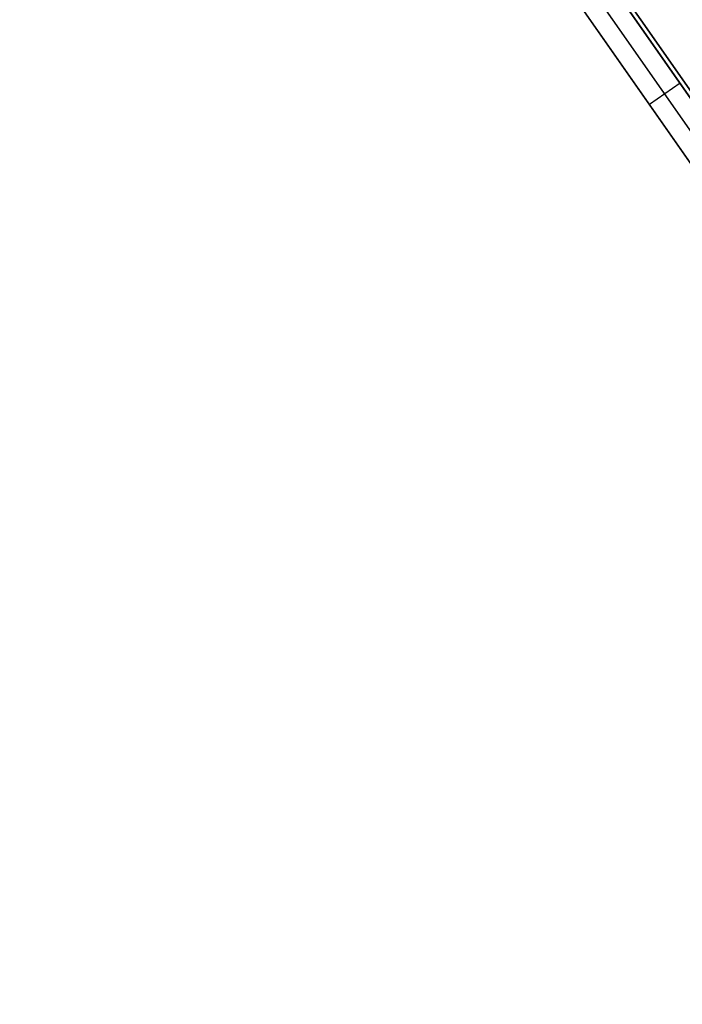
# Model space of a CAD drawing. Header units: millimetres. Extents: x 0 to 900, y -30 to 196.
# Tile 1 of 68: x 1 to 27, y -19 to 20. Entities that reach past the tile are written whole.
import ezdxf

# ---------------------------------------------------------------- set-up
doc = ezdxf.new("R2010")
doc.units = ezdxf.units.MM
doc.header["$MEASUREMENT"] = 0
doc.layers.add('Predefinito', color=5, linetype='Continuous')

# ---------------------------------------------------------------- blocks, each defined once
blk = doc.blocks.new('(#4957) MENSOLA_INTELIGENTE')
at = {"layer": 'Predefinito', "extrusion": (0, 1, 0)}
for points in [[(-25.62, -40.732), (-3.047, -72.97)], [(-5.602, -66.409), (-51.206, -1.279)], [(-51.821, -1.709), (-6.216, -66.839)], [(-6.83, -67.27), (-52.435, -2.14)], [(-6.83, -67.27), (-25.62, -40.732)], [(-6.83, -67.27), (-25.62, -40.732)], [(-34.388, -28.21), (-25.62, -40.732)], [(-34.388, -28.21), (-25.62, -40.732)], [(-25.62, -40.732), (-34.388, -28.21)], [(-25.62, -40.732), (-34.388, -28.21)], [(-25.62, -40.732), (-3.047, -72.97)], [(-34.388, -28.21), (-25.62, -40.732)], [(-51.206, -1.279), (-0.723, -73.376)], [(-52.435, -2.14), (-1.952, -74.237)], [(-27.194, -38.188), (-25.965, -37.328)]]:
    blk.add_lwpolyline(points, dxfattribs=at)
at = {"layer": 'Predefinito'}
blk.add_lwpolyline([(25.62, 129.421), (25.62, 130.921)], dxfattribs=at)
at = {"layer": 'Predefinito', "extrusion": (1, 0, 0)}
for points in [[(15.595, -37.328), (130.921, -37.328)], [(15.595, -38.188), (130.921, -38.188)]]:
    blk.add_lwpolyline(points, dxfattribs=at)
at = {"layer": 'Predefinito', "extrusion": (0.139343, 0.970042, 0.199003)}
for points in [[(-50.036, -3.604), (3.068, -77.172)], [(-50.644, -4.043), (2.46, -77.611)], [(-51.252, -4.481), (1.852, -78.05)]]:
    blk.add_lwpolyline(points, dxfattribs=at)

msp = doc.modelspace()

# ---------------------------------------------------------------- block references
at = {"layer": 'Predefinito', "extrusion": (0, -1, 0)}
for p in [(0, 1061.537, 20.473), (0, 1741.537, 20.473), (0, 1401.537, 20.473), (0, 381.537, 20.473), (0, 721.537, 20.473)]:
    msp.add_blockref('(#4957) MENSOLA_INTELIGENTE', p, dxfattribs=at)

doc.saveas('drawing.dxf')
